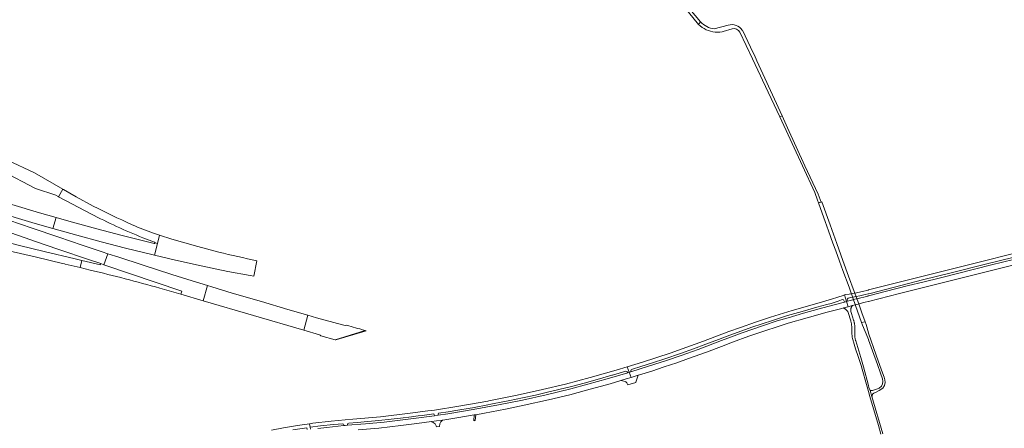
# Model space of a CAD drawing. Extents: x 146402 to 164798, y 455483 to 464134.
# Tile 63 of 256: x 154189 to 155130, y 460306 to 460696. Entities that reach past the tile are written whole.
import ezdxf

# ---------------------------------------------------------------- set-up
doc = ezdxf.new("R2010")
doc.units = 0
doc.header["$LTSCALE"] = 0.2
for name, color, linetype, lineweight in [('B-XX-VH-VERHARDING_ASFALT-GV', 252, 'CONTINUOUS', 18), ('B-XX-VH-VERHARDING_BETONSTRAATSTEEN-GV', 252, 'CONTINUOUS', 18), ('B-XX-VH-VERHARDING_HALFVERHARDING-GV', 252, 'CONTINUOUS', 18), ('B-XX-VH-VERHARDING_HALFVERHARDING_GRIND-GV', 252, 'CONTINUOUS', 18), ('B-XX-VH-VERHARDING_TEGEL-GV', 252, 'CONTINUOUS', 18)]:
    doc.layers.add(name, color=color, linetype=linetype, lineweight=lineweight)

msp = doc.modelspace()

# ---------------------------------------------------------------- linework, layer by layer
at = {"layer": 'B-XX-VH-VERHARDING_ASFALT-GV'}
for points in [[(154127.109, 460588.558), (154121.885, 460578.565), (154123.881, 460577.544), (154127.159, 460575.013), (154144.527, 460565.796), (154172.581, 460551.21), (154204.175, 460534.575), (154223.479, 460528.222), (154225.635, 460526.991), (154226.121, 460526.734), (154230.365, 460534.164), (154203.07, 460549.565), (154177.407, 460561.929), (154150.082, 460575.862), (154129.329, 460586.88)], [(154128.091, 460536.233), (154124.709, 460526.467), (154139.889, 460521.21), (154160.162, 460514.57), (154184.584, 460507.031), (154200.584, 460502.12), (154217.091, 460497.447), (154220.776, 460496.412), (154223.713, 460506.869), (154207.941, 460511.352), (154181.421, 460519.32), (154153.583, 460528.19), (154144.608, 460531.181)], [(154259.348, 460517.821), (154242.83, 460526.723), (154231.029, 460533.789), (154230.365, 460534.164), (154226.121, 460526.734), (154239.391, 460519.711), (154257.138, 460510.456)], [(154317.62, 460482.17), (154286.946, 460489.768), (154262.724, 460496.121), (154235.853, 460503.419), (154223.713, 460506.869), (154220.776, 460496.412), (154243.633, 460489.991), (154266.731, 460483.643), (154290.2, 460477.627), (154315.259, 460471.521), (154317.876, 460470.906), (154320.603, 460482.097)], [(154296.641, 460500), (154296.436, 460500.088), (154295.717, 460500.426)], [(154306.592, 460487.703), (154317.925, 460483.407)], [(154318.351, 460482.646), (154320.603, 460482.097), (154322.555, 460490.108), (154316.772, 460492.012)], [(154322.555, 460490.108), (154320.603, 460482.097), (154317.876, 460470.906), (154337.947, 460466.19), (154362.488, 460460.76), (154387.917, 460455.537), (154409.221, 460451.491), (154412.688, 460450.828), (154415.691, 460465.617)], [(154379.255, 460473.993), (154359.07, 460479.15), (154334.479, 460486.181), (154322.555, 460490.108)], [(154320.603, 460482.097), (154318.351, 460482.646)], [(155141.223, 460473.129), (155103.297, 460463.706), (155063.815, 460453.847), (155024.219, 460443.852), (155000.125, 460437.76), (155000, 460437.728), (154999.875, 460437.696), (154994.445, 460436.323), (154986.923, 460434.76), (154986.318, 460434.652), (154983.8, 460434.201), (154983.105, 460434.076), (154981.702, 460433.825), (154978.401, 460433.294), (154977.183, 460432.944), (154979.061, 460426.685), (154980.099, 460426.963), (154980.07, 460427.088), (154979.771, 460428.366), (154979.9, 460429.36), (154980.535, 460429.955), (154982.022, 460430.342), (154984.321, 460430.764), (154984.997, 460430.888), (154986.73, 460431.206), (154987.508, 460431.36), (154988.114, 460431.48), (154991.918, 460432.234), (154997.008, 460433.414), (154999.875, 460434.062), (155000, 460434.09), (155000.125, 460434.118), (155001.677, 460434.469), (155024.919, 460440.524), (155051.8, 460447.314), (155080.412, 460454.469), (155111.695, 460462.359), (155139.225, 460469.235)], [(154343.119, 460433.584), (154344.044, 460436.758), (154269.561, 460461.806), (154266.456, 460462.902), (154266.088, 460461.765), (154248.389, 460465.943), (154246.742, 460459.058), (154256.438, 460456.738)], [(155138.604, 460466.806), (155117.523, 460461.677), (155101.451, 460457.634), (155085.11, 460453.529), (155068.85, 460449.498), (155051.924, 460445.29), (155038.431, 460441.872), (155016.09, 460436.134), (155000.125, 460432.173), (155000, 460432.142), (154999.875, 460432.111), (154999.304, 460431.969), (154988.899, 460429.318), (154988.303, 460429.159), (154985.857, 460428.504), (154985.215, 460428.332), (154980.099, 460426.963), (154979.061, 460426.685), (154980.535, 460421.773), (154984.526, 460422.854), (154985.131, 460423.018), (154986.993, 460423.493), (154987.61, 460423.651), (154990.067, 460424.278), (154990.659, 460424.429), (154996.814, 460426), (154999.875, 460426.769), (155000, 460426.8), (155000.125, 460426.831), (155029.636, 460434.237), (155067.848, 460443.912), (155099.734, 460451.841), (155145.576, 460463.414)], [(154322.959, 460439.459), (154343.119, 460433.584)], [(154464.486, 460413.568), (154460.363, 460399.42), (154475.566, 460394.99)], [(154505.689, 460402.778), (154503.596, 460403.372), (154501.036, 460404.099), (154500.133, 460403.793), (154497.593, 460404.286), (154489.281, 460406.557), (154472.738, 460411.204), (154464.486, 460413.568)], [(154476.877, 460394.03), (154490.525, 460390.2), (154519.162, 460398.994), (154516.52, 460399.724), (154513.88, 460400.459)], [(154512.553, 460303.984), (154532.251, 460305.737), (154553.319, 460308.098), (154568.553, 460309.993), (154582.527, 460311.945), (154587.427, 460312.63), (154593.21, 460313.474), (154606.718, 460315.445), (154623.273, 460318.32), (154624.716, 460318.57), (154633.03, 460320.014), (154653.162, 460323.805), (154671.013, 460327.511), (154694.251, 460332.747), (154714.593, 460337.686), (154730.7, 460341.923), (154753.304, 460348.211), (154763.356, 460351.204), (154768.449, 460352.72), (154773.257, 460354.152), (154771.456, 460359.063), (154769.997, 460358.598), (154750.392, 460352.815), (154731.769, 460347.675), (154715.636, 460343.417), (154692.142, 460337.674), (154669.405, 460332.565), (154646.612, 460327.862), (154622.318, 460323.407), (154598.101, 460319.499), (154588.809, 460318.094), (154585.414, 460317.59), (154565.225, 460314.868), (154537.114, 460311.544), (154519.464, 460309.812), (154502.067, 460308.47), (154500, 460308.289), (154498.695, 460308.175), (154482.544, 460306.485), (154473.735, 460305.508)], [(154466.748, 460304.683), (154466.512, 460306.554), (154465.907, 460309.856), (154454.473, 460308.306), (154440.98, 460305.974), (154429.687, 460303.881)], [(154450.118, 460304.116), (154463.304, 460305.975), (154463.601, 460304.311)]]:
    msp.add_lwpolyline(points, dxfattribs=at)
for points in [[(154295.717, 460500.426, -0.0120603), (154259.348, 460517.821)], [(154257.138, 460510.456, 0.0246427), (154306.592, 460487.703)], [(154316.772, 460492.012, -0.0141128), (154296.641, 460500)], [(154318.351, 460482.646, -0.3936463), (154317.62, 460482.17)], [(154317.925, 460483.407, -0.3948139), (154318.351, 460482.646)], [(154415.691, 460465.617, -0.0082398), (154379.255, 460473.993)], [(154256.438, 460456.738, -0.0105695), (154322.959, 460439.459)], [(154513.88, 460400.459, -0.0015653), (154505.689, 460402.778)], [(154475.566, 460394.99, -0.1079574), (154476.877, 460394.03)]]:
    msp.add_lwpolyline(points, format="xyb", dxfattribs=at)
for points in [[(154273.295, 460472.38), (154267.729, 460474.198), (154248.669, 460480.59), (154226.258, 460488.125), (154200.971, 460496.782), (154178.615, 460504.585), (154174.985, 460494.304), (154205.061, 460483.683), (154225.345, 460476.818), (154255.802, 460466.492), (154266.456, 460462.902), (154269.561, 460461.806)], [(154231.822, 460462.629), (154232.457, 460462.477), (154246.742, 460459.058), (154248.389, 460465.943), (154242.049, 460467.44), (154212.445, 460474.496), (154188.855, 460480.234), (154168.127, 460485.504), (154152.09, 460489.646), (154151.294, 460489.882), (154149.415, 460483.126), (154154.735, 460481.645), (154178.75, 460475.23), (154205.145, 460468.932), (154229.976, 460463.071)], [(154368.577, 460441.883), (154353.935, 460446.338), (154334.473, 460452.556), (154306.16, 460461.683), (154283.77, 460468.957), (154273.295, 460472.38), (154269.561, 460461.806), (154344.044, 460436.758), (154343.119, 460433.584), (154364.356, 460427.396)], [(154464.486, 460413.568), (154445.072, 460419.131), (154419.926, 460426.592), (154392.187, 460434.766), (154372.572, 460440.668), (154368.577, 460441.883), (154364.356, 460427.396), (154460.363, 460399.42)], [(154979.061, 460426.685), (154977.183, 460432.944), (154975.772, 460432.539), (154970.739, 460430.859), (154964.828, 460428.899), (154950.742, 460424.822), (154927.026, 460418.049), (154906.37, 460411.844), (154892.131, 460407.085), (154877.743, 460401.968), (154866.532, 460397.922), (154842.499, 460388.834), (154810.668, 460377.438), (154784.147, 460368.635), (154769.577, 460364.187), (154771.456, 460359.063), (154773.106, 460359.589), (154773.088, 460359.714), (154772.957, 460360.596), (154773.309, 460361.363), (154774.457, 460362.013), (154782.602, 460364.588), (154793.62, 460368.079), (154805.358, 460372.007), (154820.491, 460377.155), (154832.803, 460381.558), (154844.63, 460386.025), (154856.715, 460390.411), (154865.024, 460393.531), (154888.609, 460402.248), (154908.297, 460408.709), (154922.603, 460413.257), (154936.554, 460417.277), (154950.715, 460421.255), (154960.135, 460423.804), (154964.402, 460424.958), (154970.997, 460427.122), (154974.371, 460428.264), (154975.617, 460428.598), (154976.046, 460428.466), (154976.628, 460427.59), (154977.121, 460426.304), (154977.169, 460426.179)], [(154980.535, 460421.773), (154979.061, 460426.685), (154977.169, 460426.179), (154966.057, 460423.293), (154952.798, 460419.824), (154938.003, 460415.553), (154923.175, 460411.266), (154912.828, 460408.109), (154899.835, 460403.919), (154889.5, 460400.388), (154879.489, 460396.83), (154869.044, 460392.96), (154859.582, 460389.448), (154837.164, 460380.921), (154820.952, 460375.171), (154806.943, 460370.391), (154789.91, 460364.875), (154773.106, 460359.589), (154771.456, 460359.063), (154773.257, 460354.152), (154780.088, 460356.211), (154780.197, 460356.244), (154783.56, 460357.258), (154792.92, 460360.281), (154804.807, 460364.233), (154816.781, 460368.152), (154827.976, 460372.107), (154845.151, 460378.321), (154859.746, 460383.875), (154870.085, 460387.812), (154885.612, 460393.558), (154901.089, 460398.756), (154912.698, 460402.469), (154923.413, 460405.898), (154941.417, 460411.08), (154960.597, 460416.398), (154974.602, 460420.165), (154976.029, 460420.552)], [(154519.162, 460398.994), (154490.525, 460390.2), (154490.963, 460390.077), (154519.997, 460398.764)], [(154771.456, 460359.063), (154769.577, 460364.187), (154759.085, 460360.984), (154734.19, 460353.956), (154710.614, 460347.805), (154688.603, 460342.489), (154664.272, 460337.076), (154637.32, 460331.716), (154636.391, 460331.531), (154608.653, 460326.613), (154585.283, 460323.02), (154578.974, 460322.177), (154562.069, 460319.92), (154533.745, 460316.633), (154507.311, 460314.271), (154500, 460313.609), (154486.503, 460312.387), (154469.263, 460310.311), (154465.907, 460309.856), (154466.512, 460306.554), (154476.443, 460307.832), (154488.702, 460309.117), (154497.724, 460309.986), (154498.328, 460309.589), (154498.608, 460308.91), (154498.68, 460308.3), (154498.695, 460308.175), (154500, 460308.289), (154502.067, 460308.47), (154502.082, 460308.595), (154502.173, 460309.362), (154502.62, 460310.031), (154503.592, 460310.558), (154511.627, 460311.152), (154521.538, 460311.956), (154532.318, 460313.007), (154544.089, 460314.222), (154552.855, 460315.303), (154563.451, 460316.558), (154569.602, 460317.331), (154573.473, 460317.817), (154584.795, 460319.379), (154585.181, 460318.444), (154585.38, 460317.715), (154585.414, 460317.59), (154588.809, 460318.094), (154588.803, 460318.219), (154588.757, 460319.226), (154589.061, 460320.173), (154598.376, 460321.456), (154607.526, 460322.843), (154609.582, 460323.192), (154617.484, 460324.533), (154623.443, 460325.568), (154624.906, 460325.822), (154626.571, 460326.137), (154633.29, 460327.408), (154642.282, 460329.125), (154648.981, 460330.451), (154657.496, 460332.118), (154669.582, 460334.592), (154681.8, 460337.296), (154692.049, 460339.674), (154704.163, 460342.559), (154716.138, 460345.546), (154728.219, 460348.764), (154743.12, 460352.825), (154754.867, 460356.19), (154755.435, 460356.353), (154768.122, 460360.073), (154768.922, 460359.994), (154769.616, 460359.51), (154769.945, 460358.723), (154769.997, 460358.598)]]:
    msp.add_lwpolyline(points, close=True, dxfattribs=at)
at = {"layer": 'B-XX-VH-VERHARDING_BETONSTRAATSTEEN-GV'}
msp.add_lwpolyline([(154777.658, 460349.499), (154780.088, 460356.211), (154773.257, 460354.152), (154768.449, 460352.72), (154763.356, 460351.204), (154766.357, 460350.552), (154767.509, 460350.203), (154768.137, 460349.863), (154769.05, 460349.002), (154770.021, 460347.055), (154777.706, 460349.355)], close=True, dxfattribs=at)
at = {"layer": 'B-XX-VH-VERHARDING_HALFVERHARDING-GV'}
msp.add_lwpolyline([(155013.894, 460300.371), (155003.352, 460335.984), (155001.597, 460341.593), (155001.311, 460342.321), (155000.511, 460344.673), (155000.036, 460346.312), (155000, 460346.437), (154995.34, 460364.207), (154992.884, 460373.128), (154987.876, 460389.088), (154987.706, 460389.607), (154987.552, 460390.131), (154987.413, 460390.659), (154987.289, 460391.19), (154987.181, 460391.726), (154987.088, 460392.264), (154987.012, 460392.804), (154986.951, 460393.347), (154986.906, 460393.892), (154986.877, 460394.437), (154986.863, 460394.983), (154986.863, 460395.325), (154986.977, 460398.628), (154987.03, 460399.247), (154987.068, 460399.868), (154987.089, 460400.489), (154987.094, 460401.11), (154987.084, 460401.731), (154987.057, 460402.352), (154987.015, 460402.972), (154986.956, 460403.591), (154986.882, 460404.208), (154986.791, 460404.823), (154986.685, 460405.435), (154986.564, 460406.044), (154986.462, 460406.495), (154986.426, 460406.65), (154986.273, 460407.253), (154986.105, 460407.85), (154985.921, 460408.444), (154985.726, 460409.021), (154983.788, 460415.265), (154983.179, 460417.278), (154983.137, 460417.628), (154983.112, 460417.98), (154983.102, 460418.333), (154983.109, 460418.686), (154983.131, 460419.038), (154983.169, 460419.389), (154983.223, 460419.737), (154983.293, 460420.083), (154983.379, 460420.426), (154983.48, 460420.764), (154983.596, 460421.097), (154983.727, 460421.424), (154983.873, 460421.746), (154984.033, 460422.06), (154984.207, 460422.367), (154984.395, 460422.666), (154984.526, 460422.854), (154980.535, 460421.773), (154976.029, 460420.552), (154976.067, 460420.537), (154976.433, 460420.37), (154976.793, 460420.189), (154977.145, 460419.994), (154977.489, 460419.785), (154977.825, 460419.562), (154978.151, 460419.326), (154978.468, 460419.078), (154978.775, 460418.817), (154979.071, 460418.544), (154979.356, 460418.26), (154979.629, 460417.965), (154979.891, 460417.659), (154980.14, 460417.342), (154980.362, 460417.036), (154980.77, 460416.058), (154983.162, 460408.298), (154983.313, 460407.653), (154983.45, 460407.004), (154983.573, 460406.352), (154983.682, 460405.696), (154983.777, 460405.038), (154983.858, 460404.377), (154983.924, 460403.714), (154983.976, 460403.05), (154984.013, 460402.384), (154984.036, 460401.717), (154984.045, 460401.05), (154984.039, 460400.383), (154984.019, 460399.716), (154984.121, 460396.845), (154984.125, 460396.338), (154984.161, 460395.571), (154984.293, 460394.298), (154984.598, 460392.504), (154984.884, 460391.248), (154985.31, 460389.608), (154985.508, 460388.896), (154985.705, 460388.207), (154987.781, 460381.437), (154990.142, 460374.033), (154993.24, 460364.665), (154993.344, 460364.276), (154998.702, 460345.139), (154999.963, 460340.875), (155000, 460340.75), (155001.462, 460335.807), (155009.584, 460308.347), (155011.978, 460300.017)], dxfattribs=at)
for points in [[(154997.719, 460404.632), (154996.927, 460407.412), (154993.499, 460406.557), (154994.446, 460404.199), (154999.397, 460391.88), (154999.955, 460390.328), (155000, 460390.203), (155000.045, 460390.078), (155003.82, 460379.582), (155008.526, 460366.543), (155011.528, 460358.165), (155013.273, 460352.919), (155013.29, 460352.794), (155013.612, 460350.41), (155013.411, 460347.987), (155012.407, 460345.765), (155010.251, 460343.924), (155007.683, 460342.879), (155003.912, 460341.839), (155001.939, 460341.565), (155001.597, 460341.593), (155003.352, 460335.984), (155003.411, 460336.383), (155003.839, 460338.058), (155005.038, 460339.144), (155007.263, 460340.223), (155010.384, 460341.632), (155013.606, 460343.861), (155015.234, 460346.519), (155015.889, 460349.417), (155015.684, 460351.99), (155015.14, 460354.352), (155012.559, 460361.142), (155007.469, 460375.505), (155000.044, 460396.504), (155000, 460396.629)], [(154593.085, 460313.363), (154593.21, 460313.474), (154587.427, 460312.63), (154582.527, 460311.945), (154582.652, 460311.892), (154584.185, 460311.242), (154586.117, 460309.776), (154587.04, 460307.838), (154587.189, 460307.076), (154590.101, 460307.363), (154590.343, 460309.853), (154591.411, 460311.872)]]:
    msp.add_lwpolyline(points, close=True, dxfattribs=at)
at = {"layer": 'B-XX-VH-VERHARDING_HALFVERHARDING_GRIND-GV'}
for points in [[(154778.844, 460766.256), (154757.266, 460792.077), (154755.023, 460790.135), (154774.877, 460766.077), (154794.085, 460743.373), (154799.475, 460737.516), (154818.455, 460715.2), (154837.668, 460691.534), (154837.674, 460691.528), (154839.498, 460693.87), (154802.342, 460738.496), (154800.968, 460740.127), (154797.935, 460743.73), (154780.504, 460764.135), (154780.14, 460764.611), (154779.266, 460765.751)], [(154922.692, 460592.585), (154917.42, 460604.106), (154915.298, 460603.075), (154936.836, 460556.402), (154948.663, 460530.872), (154948.665, 460530.867), (154951.389, 460523.461), (154952.334, 460520.89), (154954.698, 460521.731), (154953.756, 460524.286), (154951.928, 460529.245), (154939.329, 460556.23)]]:
    msp.add_lwpolyline(points, close=True, dxfattribs=at)
for points in [[(154839.498, 460693.87), (154837.674, 460691.528), (154837.695, 460691.453), (154839.318, 460690.018), (154841.09, 460688.657), (154842.974, 460687.458), (154844.957, 460686.429), (154847.021, 460685.577), (154849.153, 460684.91), (154851.335, 460684.432), (154853.55, 460684.148), (154855.782, 460684.06), (154858.013, 460684.167), (154860.226, 460684.47), (154861.304, 460684.618)], [(154866.047, 460690.906), (154852.651, 460687.163)], [(154861.304, 460684.618), (154869.64, 460687.26)], [(154877.18, 460683.977), (154889.194, 460658.626), (154896.893, 460642.209), (154898.772, 460638.131), (154915.298, 460603.075), (154917.42, 460604.106), (154899.032, 460644.117), (154893.276, 460656.586), (154891.055, 460662.039), (154887.215, 460669.554), (154887.195, 460669.592), (154887.178, 460669.625), (154879.61, 460685.86), (154879.542, 460685.948), (154879.436, 460686.085)]]:
    msp.add_lwpolyline(points, dxfattribs=at)
for points in [[(154852.651, 460687.163, -0.1644504), (154839.498, 460693.87)], [(154879.436, 460686.085, 0.3040353), (154866.047, 460690.906)], [(154869.64, 460687.26, -0.3752097), (154877.18, 460683.977)]]:
    msp.add_lwpolyline(points, format="xyb", dxfattribs=at)
at = {"layer": 'B-XX-VH-VERHARDING_TEGEL-GV'}
for points in [[(154955.366, 460521.968), (154952.246, 460520.859), (154954.085, 460515.664), (154958.555, 460503.273), (154961.762, 460494.385), (154966.075, 460482.516), (154968.76, 460475.156), (154972.332, 460465.198), (154975.563, 460456.373), (154981.426, 460440.418), (154985.39, 460429.173), (154989.639, 460417.432), (154993.499, 460406.557), (154996.927, 460407.412), (154993.787, 460415.931), (154990.672, 460424.59), (154986.348, 460436.139), (154981.016, 460451), (154975.633, 460465.873), (154969.807, 460482.046), (154963.394, 460499.836)], [(154624.259, 460313.108), (154624.716, 460318.57), (154623.273, 460318.32), (154622.791, 460312.844), (154623.148, 460312.904)]]:
    msp.add_lwpolyline(points, close=True, dxfattribs=at)

doc.saveas('drawing.dxf')
